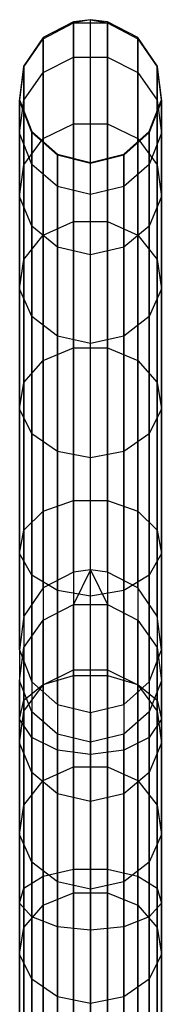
# Model space of a CAD drawing. Extents: x -91 to 92, y -91 to 92.
# Tile 165 of 256: x -0.78 to 1.21, y 78.16 to 91.93. Entities that reach past the tile are written whole.
import ezdxf

# ---------------------------------------------------------------- set-up
doc = ezdxf.new("R2010")
doc.units = 0
doc.header["$LTSCALE"] = 25.4
doc.layers.get('0').update_dxf_attribs({"linetype": 'CONTINUOUS'})

# ---------------------------------------------------------------- blocks, each defined once
blk = doc.blocks.new('NL2500012258_STL_2')
at = {"color": 0}
for p, q in [((92.222, 91.472, 48.963), (91.798, 91.25, 48.947)), ((92.222, 91.472, 48.963), (91.798, 91.25, 48.947)), ((91.798, 91.235, 45.856), (92.222, 91.457, 45.838)), ((91.798, 91.235, 45.856), (92.222, 91.457, 45.838)), ((92.461, 91.501, 48.965), (92.222, 91.472, 48.963)), ((92.461, 91.501, 48.965), (92.222, 91.472, 48.963)), ((92.461, 91.501, 48.965), (92.222, 91.457, 45.838)), ((92.461, 91.501, 48.965), (92.222, 91.457, 45.838)), ((92.222, 83.78, 158.963), (92.222, 91.472, 48.963)), ((92.222, 83.78, 158.963), (92.222, 91.472, 48.963)), ((92.222, 91.472, 48.963), (92.222, 91.457, 45.838)), ((92.222, 91.472, 48.963), (92.222, 91.457, 45.838)), ((92.222, 91.457, 45.838), (92.222, 90.978, 42.75)), ((92.222, 91.457, 45.838), (92.222, 90.978, 42.75)), ((92.222, 91.457, 45.838), (92.7, 91.457, 45.838)), ((92.222, 91.457, 45.838), (92.7, 91.457, 45.838)), ((92.461, 83.809, 158.965), (92.461, 91.501, 48.965)), ((92.461, 83.809, 158.965), (92.461, 91.501, 48.965)), ((92.7, 91.472, 48.963), (92.461, 91.501, 48.965)), ((92.461, 91.501, 48.965), (92.7, 91.457, 45.838)), ((92.461, 91.501, 48.965), (92.7, 91.457, 45.838)), ((92.7, 91.472, 48.963), (92.461, 91.501, 48.965)), ((92.7, 83.78, 158.963), (92.7, 91.472, 48.963)), ((93.124, 91.25, 48.947), (92.7, 91.472, 48.963)), ((92.7, 83.78, 158.963), (92.7, 91.472, 48.963)), ((92.7, 91.472, 48.963), (92.7, 91.457, 45.838)), ((92.7, 91.472, 48.963), (92.7, 91.457, 45.838)), ((93.124, 91.25, 48.947), (92.7, 91.472, 48.963)), ((92.7, 91.457, 45.838), (92.7, 90.978, 42.75)), ((92.7, 91.457, 45.838), (92.7, 90.978, 42.75)), ((92.7, 91.457, 45.838), (93.124, 91.235, 45.856)), ((92.7, 91.457, 45.838), (93.124, 91.235, 45.856)), ((91.798, 91.25, 48.947), (91.526, 90.857, 48.92)), ((91.798, 91.25, 48.947), (91.526, 90.857, 48.92)), ((91.526, 90.843, 45.887), (91.798, 91.235, 45.856)), ((91.526, 90.843, 45.887), (91.798, 91.235, 45.856)), ((91.798, 83.558, 158.947), (91.798, 91.25, 48.947)), ((91.798, 83.558, 158.947), (91.798, 91.25, 48.947)), ((91.798, 91.25, 48.947), (91.798, 91.235, 45.856)), ((91.798, 91.25, 48.947), (91.798, 91.235, 45.856)), ((91.798, 91.235, 45.856), (91.798, 90.761, 42.801)), ((91.798, 91.235, 45.856), (91.798, 90.761, 42.801)), ((93.124, 83.558, 158.947), (93.124, 91.25, 48.947)), ((93.396, 90.857, 48.92), (93.124, 91.25, 48.947)), ((93.124, 83.558, 158.947), (93.124, 91.25, 48.947)), ((93.124, 91.25, 48.947), (93.124, 91.235, 45.856)), ((93.124, 91.25, 48.947), (93.124, 91.235, 45.856)), ((93.396, 90.857, 48.92), (93.124, 91.25, 48.947)), ((93.124, 91.235, 45.856), (93.124, 90.761, 42.801)), ((93.124, 91.235, 45.856), (93.124, 90.761, 42.801)), ((93.124, 91.235, 45.856), (93.396, 90.843, 45.887)), ((93.124, 91.235, 45.856), (93.396, 90.843, 45.887)), ((91.526, 90.857, 48.92), (91.468, 90.383, 48.887)), ((91.526, 90.857, 48.92), (91.468, 90.383, 48.887)), ((91.526, 83.165, 158.92), (91.526, 90.857, 48.92)), ((91.526, 83.165, 158.92), (91.526, 90.857, 48.92)), ((91.526, 90.857, 48.92), (91.526, 90.843, 45.887)), ((91.526, 90.857, 48.92), (91.526, 90.843, 45.887)), ((91.798, 90.761, 42.801), (92.222, 90.978, 42.75)), ((91.798, 90.761, 42.801), (92.222, 90.978, 42.75)), ((92.222, 90.978, 42.75), (92.222, 90.046, 39.768)), ((92.222, 90.978, 42.75), (92.222, 90.046, 39.768)), ((92.222, 90.978, 42.75), (92.7, 90.978, 42.75)), ((92.222, 90.978, 42.75), (92.7, 90.978, 42.75)), ((92.7, 90.978, 42.75), (92.7, 90.046, 39.768)), ((92.7, 90.978, 42.75), (92.7, 90.046, 39.768)), ((92.7, 90.978, 42.75), (93.124, 90.761, 42.801)), ((92.7, 90.978, 42.75), (93.124, 90.761, 42.801)), ((93.396, 83.165, 158.92), (93.396, 90.857, 48.92)), ((93.454, 90.383, 48.887), (93.396, 90.857, 48.92)), ((93.396, 83.165, 158.92), (93.396, 90.857, 48.92)), ((93.396, 90.857, 48.92), (93.396, 90.843, 45.887)), ((93.396, 90.857, 48.92), (93.396, 90.843, 45.887)), ((93.454, 90.383, 48.887), (93.396, 90.857, 48.92)), ((91.468, 90.369, 45.925), (91.526, 90.843, 45.887)), ((91.468, 90.369, 45.925), (91.526, 90.843, 45.887)), ((91.526, 90.843, 45.887), (91.526, 90.378, 42.89)), ((91.526, 90.843, 45.887), (91.526, 90.378, 42.89)), ((91.526, 90.378, 42.89), (91.798, 90.761, 42.801)), ((91.526, 90.378, 42.89), (91.798, 90.761, 42.801)), ((91.798, 90.761, 42.801), (91.798, 89.839, 39.85)), ((91.798, 90.761, 42.801), (91.798, 89.839, 39.85)), ((93.124, 90.761, 42.801), (93.124, 89.839, 39.85)), ((93.124, 90.761, 42.801), (93.124, 89.839, 39.85)), ((93.124, 90.761, 42.801), (93.396, 90.378, 42.89)), ((93.124, 90.761, 42.801), (93.396, 90.378, 42.89)), ((93.396, 90.843, 45.887), (93.396, 90.378, 42.89)), ((93.396, 90.843, 45.887), (93.396, 90.378, 42.89)), ((93.396, 90.843, 45.887), (93.454, 90.369, 45.925)), ((93.396, 90.843, 45.887), (93.454, 90.369, 45.925)), ((91.468, 82.691, 158.887), (91.468, 90.383, 48.887)), ((91.468, 90.383, 48.887), (91.638, 89.937, 48.856)), ((91.468, 82.691, 158.887), (91.468, 90.383, 48.887)), ((91.468, 90.383, 48.887), (91.638, 89.937, 48.856)), ((91.468, 90.383, 48.887), (91.468, 90.369, 45.925)), ((91.468, 90.383, 48.887), (91.468, 90.369, 45.925)), ((91.468, 89.915, 42.997), (91.526, 90.378, 42.89)), ((91.468, 89.915, 42.997), (91.526, 90.378, 42.89)), ((91.638, 89.923, 45.96), (91.468, 90.369, 45.925)), ((91.468, 90.369, 45.925), (91.468, 89.915, 42.997)), ((91.468, 90.369, 45.925), (91.468, 89.915, 42.997)), ((91.638, 89.923, 45.96), (91.468, 90.369, 45.925)), ((91.526, 90.378, 42.89), (91.526, 89.473, 39.995)), ((91.526, 90.378, 42.89), (91.526, 89.473, 39.995)), ((93.284, 89.937, 48.856), (93.454, 90.383, 48.887)), ((93.284, 89.937, 48.856), (93.454, 90.383, 48.887)), ((93.454, 90.369, 45.925), (93.284, 89.923, 45.96)), ((93.454, 90.369, 45.925), (93.284, 89.923, 45.96)), ((93.396, 90.378, 42.89), (93.396, 89.473, 39.995)), ((93.396, 90.378, 42.89), (93.396, 89.473, 39.995)), ((93.396, 90.378, 42.89), (93.454, 89.915, 42.997)), ((93.396, 90.378, 42.89), (93.454, 89.915, 42.997)), ((93.454, 82.691, 158.887), (93.454, 90.383, 48.887)), ((93.454, 82.691, 158.887), (93.454, 90.383, 48.887)), ((93.454, 90.383, 48.887), (93.454, 90.369, 45.925)), ((93.454, 90.383, 48.887), (93.454, 90.369, 45.925)), ((93.454, 90.369, 45.925), (93.454, 89.915, 42.997)), ((93.454, 90.369, 45.925), (93.454, 89.915, 42.997)), ((91.798, 89.839, 39.85), (92.222, 90.046, 39.768)), ((91.798, 89.839, 39.85), (92.222, 90.046, 39.768)), ((92.222, 90.046, 39.768), (92.222, 88.68, 36.957)), ((92.222, 90.046, 39.768), (92.222, 88.68, 36.957)), ((92.222, 90.046, 39.768), (92.7, 90.046, 39.768)), ((92.222, 90.046, 39.768), (92.7, 90.046, 39.768)), ((92.7, 90.046, 39.768), (92.7, 88.68, 36.957)), ((92.7, 90.046, 39.768), (92.7, 88.68, 36.957)), ((92.7, 90.046, 39.768), (93.124, 89.839, 39.85)), ((92.7, 90.046, 39.768), (93.124, 89.839, 39.85)), ((91.638, 89.479, 43.099), (91.468, 89.915, 42.997)), ((91.468, 89.915, 42.997), (91.468, 89.031, 40.17)), ((91.468, 89.915, 42.997), (91.468, 89.031, 40.17)), ((91.638, 89.479, 43.099), (91.468, 89.915, 42.997)), ((91.638, 82.245, 158.856), (91.638, 89.937, 48.856)), ((91.638, 89.937, 48.856), (91.996, 89.62, 48.833)), ((91.638, 82.245, 158.856), (91.638, 89.937, 48.856)), ((91.638, 89.937, 48.856), (91.996, 89.62, 48.833)), ((91.638, 89.937, 48.856), (91.638, 89.923, 45.96)), ((91.638, 89.937, 48.856), (91.638, 89.923, 45.96)), ((91.996, 89.607, 45.985), (91.638, 89.923, 45.96)), ((91.638, 89.923, 45.96), (91.638, 89.479, 43.099)), ((91.638, 89.923, 45.96), (91.638, 89.479, 43.099)), ((91.996, 89.607, 45.985), (91.638, 89.923, 45.96)), ((92.926, 89.62, 48.833), (93.284, 89.937, 48.856)), ((92.926, 89.62, 48.833), (93.284, 89.937, 48.856)), ((93.284, 89.923, 45.96), (92.926, 89.607, 45.985)), ((93.284, 89.923, 45.96), (92.926, 89.607, 45.985)), ((93.284, 82.245, 158.856), (93.284, 89.937, 48.856)), ((93.284, 82.245, 158.856), (93.284, 89.937, 48.856)), ((93.284, 89.937, 48.856), (93.284, 89.923, 45.96)), ((93.284, 89.937, 48.856), (93.284, 89.923, 45.96)), ((93.284, 89.923, 45.96), (93.284, 89.479, 43.099)), ((93.284, 89.923, 45.96), (93.284, 89.479, 43.099)), ((93.454, 89.915, 42.997), (93.284, 89.479, 43.099)), ((93.454, 89.915, 42.997), (93.284, 89.479, 43.099)), ((93.454, 89.915, 42.997), (93.454, 89.031, 40.17)), ((93.454, 89.915, 42.997), (93.454, 89.031, 40.17)), ((91.526, 89.473, 39.995), (91.798, 89.839, 39.85)), ((91.526, 89.473, 39.995), (91.798, 89.839, 39.85)), ((91.798, 89.839, 39.85), (91.798, 88.488, 37.069)), ((91.798, 89.839, 39.85), (91.798, 88.488, 37.069)), ((93.124, 89.839, 39.85), (93.124, 88.488, 37.069)), ((93.124, 89.839, 39.85), (93.124, 88.488, 37.069)), ((93.124, 89.839, 39.85), (93.396, 89.473, 39.995)), ((93.124, 89.839, 39.85), (93.396, 89.473, 39.995)), ((91.996, 81.928, 158.833), (91.996, 89.62, 48.833)), ((91.996, 89.62, 48.833), (92.461, 89.506, 48.825)), ((91.996, 81.928, 158.833), (91.996, 89.62, 48.833)), ((91.996, 89.62, 48.833), (92.461, 89.506, 48.825)), ((91.996, 89.62, 48.833), (91.996, 89.607, 45.985)), ((91.996, 89.62, 48.833), (91.996, 89.607, 45.985)), ((92.461, 89.492, 45.994), (91.996, 89.607, 45.985)), ((91.996, 89.607, 45.985), (91.996, 89.17, 43.171)), ((91.996, 89.607, 45.985), (91.996, 89.17, 43.171)), ((92.461, 89.492, 45.994), (91.996, 89.607, 45.985)), ((92.461, 89.506, 48.825), (92.926, 89.62, 48.833)), ((92.461, 89.506, 48.825), (92.926, 89.62, 48.833)), ((92.926, 89.607, 45.985), (92.461, 89.492, 45.994)), ((92.926, 89.607, 45.985), (92.461, 89.492, 45.994)), ((92.926, 81.928, 158.833), (92.926, 89.62, 48.833)), ((92.926, 81.928, 158.833), (92.926, 89.62, 48.833)), ((92.926, 89.62, 48.833), (92.926, 89.607, 45.985)), ((92.926, 89.62, 48.833), (92.926, 89.607, 45.985)), ((92.926, 89.607, 45.985), (92.926, 89.17, 43.171)), ((92.926, 89.607, 45.985), (92.926, 89.17, 43.171)), ((91.468, 89.031, 40.17), (91.526, 89.473, 39.995)), ((91.468, 89.031, 40.17), (91.526, 89.473, 39.995)), ((91.526, 89.473, 39.995), (91.526, 88.147, 37.267)), ((91.526, 89.473, 39.995), (91.526, 88.147, 37.267)), ((91.996, 89.17, 43.171), (91.638, 89.479, 43.099)), ((91.638, 89.479, 43.099), (91.638, 88.615, 40.335)), ((91.638, 89.479, 43.099), (91.638, 88.615, 40.335)), ((91.996, 89.17, 43.171), (91.638, 89.479, 43.099)), ((92.461, 81.814, 158.825), (92.461, 89.506, 48.825)), ((92.461, 81.814, 158.825), (92.461, 89.506, 48.825)), ((92.461, 89.506, 48.825), (92.461, 89.492, 45.994)), ((92.461, 89.506, 48.825), (92.461, 89.492, 45.994)), ((92.461, 89.058, 43.197), (92.461, 89.492, 45.994)), ((92.461, 89.058, 43.197), (92.461, 89.492, 45.994)), ((93.284, 89.479, 43.099), (92.926, 89.17, 43.171)), ((93.284, 89.479, 43.099), (92.926, 89.17, 43.171)), ((93.284, 89.479, 43.099), (93.284, 88.615, 40.335)), ((93.284, 89.479, 43.099), (93.284, 88.615, 40.335)), ((93.396, 89.473, 39.995), (93.396, 88.147, 37.267)), ((93.396, 89.473, 39.995), (93.396, 88.147, 37.267)), ((93.396, 89.473, 39.995), (93.454, 89.031, 40.17)), ((93.396, 89.473, 39.995), (93.454, 89.031, 40.17)), ((92.461, 89.058, 43.197), (91.996, 89.17, 43.171)), ((91.996, 89.17, 43.171), (91.996, 88.32, 40.452)), ((91.996, 89.17, 43.171), (91.996, 88.32, 40.452)), ((92.461, 89.058, 43.197), (91.996, 89.17, 43.171)), ((92.926, 89.17, 43.171), (92.461, 89.058, 43.197)), ((92.926, 89.17, 43.171), (92.461, 89.058, 43.197)), ((92.461, 88.213, 40.494), (92.461, 89.058, 43.197)), ((92.461, 88.213, 40.494), (92.461, 89.058, 43.197)), ((92.926, 89.17, 43.171), (92.926, 88.32, 40.452)), ((92.926, 89.17, 43.171), (92.926, 88.32, 40.452)), ((91.638, 88.615, 40.335), (91.468, 89.031, 40.17)), ((91.468, 89.031, 40.17), (91.468, 87.737, 37.506)), ((91.468, 89.031, 40.17), (91.468, 87.737, 37.506)), ((91.638, 88.615, 40.335), (91.468, 89.031, 40.17)), ((93.454, 89.031, 40.17), (93.284, 88.615, 40.335)), ((93.454, 89.031, 40.17), (93.284, 88.615, 40.335)), ((93.454, 89.031, 40.17), (93.454, 87.737, 37.506)), ((93.454, 89.031, 40.17), (93.454, 87.737, 37.506)), ((91.798, 88.488, 37.069), (92.222, 88.68, 36.957)), ((91.798, 88.488, 37.069), (92.222, 88.68, 36.957)), ((92.222, 88.68, 36.957), (92.222, 86.912, 34.38)), ((92.222, 88.68, 36.957), (92.222, 86.912, 34.38)), ((92.222, 88.68, 36.957), (92.7, 88.68, 36.957)), ((92.222, 88.68, 36.957), (92.7, 88.68, 36.957)), ((92.7, 88.68, 36.957), (92.7, 86.912, 34.38)), ((92.7, 88.68, 36.957), (92.7, 86.912, 34.38)), ((92.7, 88.68, 36.957), (93.124, 88.488, 37.069)), ((92.7, 88.68, 36.957), (93.124, 88.488, 37.069)), ((91.996, 88.32, 40.452), (91.638, 88.615, 40.335)), ((91.638, 88.615, 40.335), (91.638, 87.35, 37.731)), ((91.638, 88.615, 40.335), (91.638, 87.35, 37.731)), ((91.996, 88.32, 40.452), (91.638, 88.615, 40.335)), ((93.284, 88.615, 40.335), (92.926, 88.32, 40.452)), ((93.284, 88.615, 40.335), (92.926, 88.32, 40.452)), ((93.284, 88.615, 40.335), (93.284, 87.35, 37.731)), ((93.284, 88.615, 40.335), (93.284, 87.35, 37.731)), ((91.526, 88.147, 37.267), (91.798, 88.488, 37.069)), ((91.526, 88.147, 37.267), (91.798, 88.488, 37.069)), ((91.798, 88.488, 37.069), (91.798, 86.739, 34.519)), ((91.798, 88.488, 37.069), (91.798, 86.739, 34.519)), ((93.124, 88.488, 37.069), (93.124, 86.739, 34.519)), ((93.124, 88.488, 37.069), (93.124, 86.739, 34.519)), ((93.124, 88.488, 37.069), (93.396, 88.147, 37.267)), ((93.124, 88.488, 37.069), (93.396, 88.147, 37.267)), ((92.461, 88.213, 40.494), (91.996, 88.32, 40.452)), ((91.996, 88.32, 40.452), (91.996, 87.075, 37.89)), ((91.996, 88.32, 40.452), (91.996, 87.075, 37.89)), ((92.461, 88.213, 40.494), (91.996, 88.32, 40.452)), ((92.926, 88.32, 40.452), (92.461, 88.213, 40.494)), ((92.926, 88.32, 40.452), (92.461, 88.213, 40.494)), ((92.926, 88.32, 40.452), (92.926, 87.075, 37.89)), ((92.926, 88.32, 40.452), (92.926, 87.075, 37.89)), ((91.468, 87.737, 37.506), (91.526, 88.147, 37.267)), ((91.468, 87.737, 37.506), (91.526, 88.147, 37.267)), ((91.526, 88.147, 37.267), (91.526, 86.431, 34.766)), ((91.526, 88.147, 37.267), (91.526, 86.431, 34.766)), ((92.461, 86.976, 37.948), (92.461, 88.213, 40.494)), ((92.461, 86.976, 37.948), (92.461, 88.213, 40.494)), ((93.396, 88.147, 37.267), (93.396, 86.431, 34.766)), ((93.396, 88.147, 37.267), (93.396, 86.431, 34.766)), ((93.396, 88.147, 37.267), (93.454, 87.737, 37.506)), ((93.396, 88.147, 37.267), (93.454, 87.737, 37.506)), ((91.638, 87.35, 37.731), (91.468, 87.737, 37.506)), ((91.468, 87.737, 37.506), (91.468, 86.061, 35.063)), ((91.468, 87.737, 37.506), (91.468, 86.061, 35.063)), ((91.638, 87.35, 37.731), (91.468, 87.737, 37.506)), ((93.454, 87.737, 37.506), (93.284, 87.35, 37.731)), ((93.454, 87.737, 37.506), (93.284, 87.35, 37.731)), ((93.454, 87.737, 37.506), (93.454, 86.061, 35.063)), ((93.454, 87.737, 37.506), (93.454, 86.061, 35.063)), ((91.996, 87.075, 37.89), (91.638, 87.35, 37.731)), ((91.638, 87.35, 37.731), (91.638, 85.712, 35.343)), ((91.638, 87.35, 37.731), (91.638, 85.712, 35.343)), ((91.996, 87.075, 37.89), (91.638, 87.35, 37.731)), ((93.284, 87.35, 37.731), (92.926, 87.075, 37.89)), ((93.284, 87.35, 37.731), (92.926, 87.075, 37.89)), ((93.284, 87.35, 37.731), (93.284, 85.712, 35.343)), ((93.284, 87.35, 37.731), (93.284, 85.712, 35.343)), ((92.461, 86.976, 37.948), (91.996, 87.075, 37.89)), ((91.996, 87.075, 37.89), (91.996, 85.464, 35.542)), ((91.996, 87.075, 37.89), (91.996, 85.464, 35.542)), ((92.461, 86.976, 37.948), (91.996, 87.075, 37.89)), ((92.926, 87.075, 37.89), (92.461, 86.976, 37.948)), ((92.926, 87.075, 37.89), (92.461, 86.976, 37.948)), ((92.926, 87.075, 37.89), (92.926, 85.464, 35.542)), ((92.926, 87.075, 37.89), (92.926, 85.464, 35.542)), ((91.798, 86.739, 34.519), (92.222, 86.912, 34.38)), ((91.798, 86.739, 34.519), (92.222, 86.912, 34.38)), ((92.222, 86.912, 34.38), (92.222, 84.781, 32.095)), ((92.222, 86.912, 34.38), (92.222, 84.781, 32.095)), ((92.222, 86.912, 34.38), (92.7, 86.912, 34.38)), ((92.222, 86.912, 34.38), (92.7, 86.912, 34.38)), ((92.461, 85.375, 35.613), (92.461, 86.976, 37.948)), ((92.461, 85.375, 35.613), (92.461, 86.976, 37.948)), ((92.7, 86.912, 34.38), (92.7, 84.781, 32.095)), ((92.7, 86.912, 34.38), (92.7, 84.781, 32.095)), ((92.7, 86.912, 34.38), (93.124, 86.739, 34.519)), ((92.7, 86.912, 34.38), (93.124, 86.739, 34.519)), ((91.526, 86.431, 34.766), (91.798, 86.739, 34.519)), ((91.526, 86.431, 34.766), (91.798, 86.739, 34.519)), ((91.798, 86.739, 34.519), (91.798, 84.63, 32.258)), ((91.798, 86.739, 34.519), (91.798, 84.63, 32.258)), ((93.124, 86.739, 34.519), (93.124, 84.63, 32.258)), ((93.124, 86.739, 34.519), (93.124, 84.63, 32.258)), ((93.124, 86.739, 34.519), (93.396, 86.431, 34.766)), ((93.124, 86.739, 34.519), (93.396, 86.431, 34.766)), ((91.468, 86.061, 35.063), (91.526, 86.431, 34.766)), ((91.468, 86.061, 35.063), (91.526, 86.431, 34.766)), ((91.526, 86.431, 34.766), (91.526, 84.363, 32.548)), ((91.526, 86.431, 34.766), (91.526, 84.363, 32.548)), ((93.396, 86.431, 34.766), (93.396, 84.363, 32.548)), ((93.396, 86.431, 34.766), (93.396, 84.363, 32.548)), ((93.396, 86.431, 34.766), (93.454, 86.061, 35.063)), ((93.396, 86.431, 34.766), (93.454, 86.061, 35.063)), ((91.638, 85.712, 35.343), (91.468, 86.061, 35.063)), ((91.468, 86.061, 35.063), (91.468, 84.041, 32.897)), ((91.468, 86.061, 35.063), (91.468, 84.041, 32.897)), ((91.638, 85.712, 35.343), (91.468, 86.061, 35.063)), ((93.454, 86.061, 35.063), (93.284, 85.712, 35.343)), ((93.454, 86.061, 35.063), (93.284, 85.712, 35.343)), ((93.454, 86.061, 35.063), (93.454, 84.041, 32.897)), ((93.454, 86.061, 35.063), (93.454, 84.041, 32.897)), ((91.996, 85.464, 35.542), (91.638, 85.712, 35.343)), ((91.638, 85.712, 35.343), (91.638, 83.737, 33.225)), ((91.638, 85.712, 35.343), (91.638, 83.737, 33.225)), ((91.996, 85.464, 35.542), (91.638, 85.712, 35.343)), ((93.284, 85.712, 35.343), (92.926, 85.464, 35.542)), ((93.284, 85.712, 35.343), (92.926, 85.464, 35.542)), ((93.284, 85.712, 35.343), (93.284, 83.737, 33.225)), ((93.284, 85.712, 35.343), (93.284, 83.737, 33.225)), ((92.461, 85.375, 35.613), (91.996, 85.464, 35.542)), ((91.996, 85.464, 35.542), (91.996, 83.522, 33.459)), ((91.996, 85.464, 35.542), (91.996, 83.522, 33.459)), ((92.461, 85.375, 35.613), (91.996, 85.464, 35.542)), ((92.926, 85.464, 35.542), (92.461, 85.375, 35.613)), ((92.926, 85.464, 35.542), (92.461, 85.375, 35.613)), ((92.461, 83.444, 33.543), (92.461, 85.375, 35.613)), ((92.461, 83.444, 33.543), (92.461, 85.375, 35.613)), ((92.926, 85.464, 35.542), (92.926, 83.522, 33.459)), ((92.926, 85.464, 35.542), (92.926, 83.522, 33.459)), ((91.798, 84.63, 32.258), (92.222, 84.781, 32.095)), ((91.798, 84.63, 32.258), (92.222, 84.781, 32.095)), ((92.222, 84.781, 32.095), (92.222, 82.334, 30.152)), ((92.222, 84.781, 32.095), (92.222, 82.334, 30.152)), ((92.222, 84.781, 32.095), (92.7, 84.781, 32.095)), ((92.222, 84.781, 32.095), (92.7, 84.781, 32.095)), ((92.7, 84.781, 32.095), (92.7, 82.334, 30.152)), ((92.7, 84.781, 32.095), (92.7, 82.334, 30.152)), ((92.7, 84.781, 32.095), (93.124, 84.63, 32.258)), ((92.7, 84.781, 32.095), (93.124, 84.63, 32.258)), ((91.526, 84.363, 32.548), (91.798, 84.63, 32.258)), ((91.526, 84.363, 32.548), (91.798, 84.63, 32.258)), ((91.798, 84.63, 32.258), (91.798, 82.209, 30.336)), ((91.798, 84.63, 32.258), (91.798, 82.209, 30.336)), ((93.124, 84.63, 32.258), (93.124, 82.209, 30.336)), ((93.124, 84.63, 32.258), (93.124, 82.209, 30.336)), ((93.124, 84.63, 32.258), (93.396, 84.363, 32.548)), ((93.124, 84.63, 32.258), (93.396, 84.363, 32.548)), ((91.468, 84.041, 32.897), (91.526, 84.363, 32.548)), ((91.468, 84.041, 32.897), (91.526, 84.363, 32.548)), ((91.526, 84.363, 32.548), (91.526, 81.988, 30.661)), ((91.526, 84.363, 32.548), (91.526, 81.988, 30.661)), ((93.396, 84.363, 32.548), (93.396, 81.988, 30.661)), ((93.396, 84.363, 32.548), (93.396, 81.988, 30.661)), ((93.396, 84.363, 32.548), (93.454, 84.041, 32.897)), ((93.396, 84.363, 32.548), (93.454, 84.041, 32.897)), ((91.638, 83.737, 33.225), (91.468, 84.041, 32.897)), ((91.468, 84.041, 32.897), (91.468, 81.721, 31.055)), ((91.468, 84.041, 32.897), (91.468, 81.721, 31.055)), ((91.638, 83.737, 33.225), (91.468, 84.041, 32.897)), ((93.454, 84.041, 32.897), (93.284, 83.737, 33.225)), ((93.454, 84.041, 32.897), (93.284, 83.737, 33.225)), ((93.454, 84.041, 32.897), (93.454, 81.721, 31.055)), ((93.454, 84.041, 32.897), (93.454, 81.721, 31.055)), ((91.996, 83.522, 33.459), (91.638, 83.737, 33.225)), ((91.638, 83.737, 33.225), (91.638, 81.469, 31.425)), ((91.638, 83.737, 33.225), (91.638, 81.469, 31.425)), ((91.996, 83.522, 33.459), (91.638, 83.737, 33.225)), ((92.222, 83.78, 158.963), (91.798, 83.558, 158.947)), ((92.222, 83.78, 158.963), (91.798, 83.558, 158.947)), ((92.461, 83.809, 158.965), (92.222, 83.326, 162.075)), ((92.461, 83.809, 158.965), (92.222, 83.326, 162.075)), ((92.461, 83.809, 158.965), (92.222, 83.78, 158.963)), ((92.461, 83.809, 158.965), (92.222, 83.78, 158.963)), ((92.222, 83.78, 158.963), (92.222, 83.326, 162.075)), ((92.222, 83.78, 158.963), (92.222, 83.326, 162.075)), ((92.7, 83.78, 158.963), (92.461, 83.809, 158.965)), ((92.461, 83.809, 158.965), (92.7, 83.326, 162.075)), ((92.461, 83.809, 158.965), (92.7, 83.326, 162.075)), ((92.7, 83.78, 158.963), (92.461, 83.809, 158.965)), ((92.7, 83.78, 158.963), (92.7, 83.326, 162.075)), ((93.124, 83.558, 158.947), (92.7, 83.78, 158.963)), ((92.7, 83.78, 158.963), (92.7, 83.326, 162.075)), ((93.124, 83.558, 158.947), (92.7, 83.78, 158.963)), ((93.284, 83.737, 33.225), (92.926, 83.522, 33.459)), ((93.284, 83.737, 33.225), (92.926, 83.522, 33.459)), ((93.284, 83.737, 33.225), (93.284, 81.469, 31.425)), ((93.284, 83.737, 33.225), (93.284, 81.469, 31.425)), ((91.798, 83.558, 158.947), (91.526, 83.165, 158.92)), ((91.798, 83.558, 158.947), (91.526, 83.165, 158.92)), ((91.798, 83.558, 158.947), (91.798, 83.109, 162.026)), ((91.798, 83.558, 158.947), (91.798, 83.109, 162.026)), ((93.124, 83.558, 158.947), (93.124, 83.109, 162.026)), ((93.396, 83.165, 158.92), (93.124, 83.558, 158.947)), ((93.124, 83.558, 158.947), (93.124, 83.109, 162.026)), ((93.396, 83.165, 158.92), (93.124, 83.558, 158.947)), ((92.461, 83.444, 33.543), (91.996, 83.522, 33.459)), ((91.996, 83.522, 33.459), (91.996, 81.291, 31.687)), ((91.996, 83.522, 33.459), (91.996, 81.291, 31.687)), ((92.461, 83.444, 33.543), (91.996, 83.522, 33.459)), ((92.926, 83.522, 33.459), (92.461, 83.444, 33.543)), ((92.926, 83.522, 33.459), (92.461, 83.444, 33.543)), ((92.461, 81.227, 31.782), (92.461, 83.444, 33.543)), ((92.461, 81.227, 31.782), (92.461, 83.444, 33.543)), ((92.926, 83.522, 33.459), (92.926, 81.291, 31.687)), ((92.926, 83.522, 33.459), (92.926, 81.291, 31.687)), ((91.798, 83.109, 162.026), (92.222, 83.326, 162.075)), ((91.798, 83.109, 162.026), (92.222, 83.326, 162.075)), ((92.222, 83.326, 162.075), (92.7, 83.326, 162.075)), ((92.222, 82.412, 165.084), (92.222, 83.326, 162.075)), ((92.222, 82.412, 165.084), (92.222, 83.326, 162.075)), ((92.222, 83.326, 162.075), (92.7, 83.326, 162.075)), ((92.7, 83.326, 162.075), (93.124, 83.109, 162.026)), ((92.7, 82.412, 165.084), (92.7, 83.326, 162.075)), ((92.7, 82.412, 165.084), (92.7, 83.326, 162.075)), ((92.7, 83.326, 162.075), (93.124, 83.109, 162.026)), ((91.526, 83.165, 158.92), (91.468, 82.691, 158.887)), ((91.526, 83.165, 158.92), (91.468, 82.691, 158.887)), ((91.526, 83.165, 158.92), (91.526, 82.725, 161.94)), ((91.526, 83.165, 158.92), (91.526, 82.725, 161.94)), ((93.454, 82.691, 158.887), (93.396, 83.165, 158.92)), ((93.396, 83.165, 158.92), (93.396, 82.725, 161.94)), ((93.396, 83.165, 158.92), (93.396, 82.725, 161.94)), ((93.454, 82.691, 158.887), (93.396, 83.165, 158.92)), ((91.526, 82.725, 161.94), (91.798, 83.109, 162.026)), ((91.526, 82.725, 161.94), (91.798, 83.109, 162.026)), ((91.798, 82.204, 165.003), (91.798, 83.109, 162.026)), ((91.798, 82.204, 165.003), (91.798, 83.109, 162.026)), ((93.124, 83.109, 162.026), (93.396, 82.725, 161.94)), ((93.124, 82.204, 165.003), (93.124, 83.109, 162.026)), ((93.124, 82.204, 165.003), (93.124, 83.109, 162.026)), ((93.124, 83.109, 162.026), (93.396, 82.725, 161.94)), ((91.468, 82.261, 161.837), (91.526, 82.725, 161.94)), ((91.468, 82.261, 161.837), (91.526, 82.725, 161.94)), ((91.526, 81.837, 164.861), (91.526, 82.725, 161.94)), ((91.526, 81.837, 164.861), (91.526, 82.725, 161.94)), ((93.396, 82.725, 161.94), (93.454, 82.261, 161.837)), ((93.396, 81.837, 164.861), (93.396, 82.725, 161.94)), ((93.396, 81.837, 164.861), (93.396, 82.725, 161.94)), ((93.396, 82.725, 161.94), (93.454, 82.261, 161.837)), ((91.468, 82.691, 158.887), (91.468, 82.261, 161.837)), ((91.468, 82.691, 158.887), (91.468, 82.261, 161.837)), ((91.468, 82.691, 158.887), (91.638, 82.245, 158.856)), ((91.468, 82.691, 158.887), (91.638, 82.245, 158.856)), ((93.284, 82.245, 158.856), (93.454, 82.691, 158.887)), ((93.284, 82.245, 158.856), (93.454, 82.691, 158.887)), ((93.454, 82.691, 158.887), (93.454, 82.261, 161.837)), ((93.454, 82.691, 158.887), (93.454, 82.261, 161.837)), ((91.798, 82.204, 165.003), (92.222, 82.412, 165.084)), ((91.798, 82.204, 165.003), (92.222, 82.412, 165.084)), ((91.798, 82.209, 30.336), (92.222, 82.334, 30.152)), ((91.798, 82.209, 30.336), (92.222, 82.334, 30.152)), ((92.222, 82.412, 165.084), (92.7, 82.412, 165.084)), ((92.222, 81.058, 167.922), (92.222, 82.412, 165.084)), ((92.222, 81.058, 167.922), (92.222, 82.412, 165.084)), ((92.222, 82.412, 165.084), (92.7, 82.412, 165.084)), ((92.222, 82.334, 30.152), (92.222, 79.625, 28.593)), ((92.222, 82.334, 30.152), (92.222, 79.625, 28.593)), ((92.222, 82.334, 30.152), (92.7, 82.334, 30.152)), ((92.222, 82.334, 30.152), (92.7, 82.334, 30.152)), ((92.7, 82.412, 165.084), (93.124, 82.204, 165.003)), ((92.7, 81.058, 167.922), (92.7, 82.412, 165.084)), ((92.7, 81.058, 167.922), (92.7, 82.412, 165.084)), ((92.7, 82.412, 165.084), (93.124, 82.204, 165.003)), ((92.7, 82.334, 30.152), (92.7, 79.625, 28.593)), ((92.7, 82.334, 30.152), (92.7, 79.625, 28.593)), ((92.7, 82.334, 30.152), (93.124, 82.209, 30.336)), ((92.7, 82.334, 30.152), (93.124, 82.209, 30.336)), ((91.638, 81.824, 161.739), (91.468, 82.261, 161.837)), ((91.468, 81.394, 164.689), (91.468, 82.261, 161.837)), ((91.638, 81.824, 161.739), (91.468, 82.261, 161.837)), ((91.468, 81.394, 164.689), (91.468, 82.261, 161.837)), ((91.526, 81.988, 30.661), (91.798, 82.209, 30.336)), ((91.526, 81.988, 30.661), (91.798, 82.209, 30.336)), ((91.526, 81.837, 164.861), (91.798, 82.204, 165.003)), ((91.526, 81.837, 164.861), (91.798, 82.204, 165.003)), ((91.638, 82.245, 158.856), (91.638, 81.824, 161.739)), ((91.638, 82.245, 158.856), (91.638, 81.824, 161.739)), ((91.638, 82.245, 158.856), (91.996, 81.928, 158.833)), ((91.638, 82.245, 158.856), (91.996, 81.928, 158.833)), ((91.798, 82.209, 30.336), (91.798, 79.529, 28.794)), ((91.798, 82.209, 30.336), (91.798, 79.529, 28.794)), ((91.798, 80.865, 167.811), (91.798, 82.204, 165.003)), ((91.798, 80.865, 167.811), (91.798, 82.204, 165.003)), ((92.926, 81.928, 158.833), (93.284, 82.245, 158.856)), ((92.926, 81.928, 158.833), (93.284, 82.245, 158.856)), ((93.124, 82.209, 30.336), (93.124, 79.529, 28.794)), ((93.124, 82.209, 30.336), (93.124, 79.529, 28.794)), ((93.124, 82.209, 30.336), (93.396, 81.988, 30.661)), ((93.124, 82.209, 30.336), (93.396, 81.988, 30.661)), ((93.124, 82.204, 165.003), (93.396, 81.837, 164.861)), ((93.124, 80.865, 167.811), (93.124, 82.204, 165.003)), ((93.124, 80.865, 167.811), (93.124, 82.204, 165.003)), ((93.124, 82.204, 165.003), (93.396, 81.837, 164.861)), ((93.454, 82.261, 161.837), (93.284, 81.824, 161.739)), ((93.454, 82.261, 161.837), (93.284, 81.824, 161.739)), ((93.284, 82.245, 158.856), (93.284, 81.824, 161.739)), ((93.284, 82.245, 158.856), (93.284, 81.824, 161.739)), ((93.454, 81.394, 164.689), (93.454, 82.261, 161.837)), ((93.454, 81.394, 164.689), (93.454, 82.261, 161.837)), ((91.468, 81.721, 31.055), (91.526, 81.988, 30.661)), ((91.468, 81.721, 31.055), (91.526, 81.988, 30.661)), ((91.526, 81.988, 30.661), (91.526, 79.359, 29.149)), ((91.526, 81.988, 30.661), (91.526, 79.359, 29.149)), ((91.996, 81.928, 158.833), (91.996, 81.514, 161.67)), ((91.996, 81.928, 158.833), (91.996, 81.514, 161.67)), ((91.996, 81.928, 158.833), (92.461, 81.814, 158.825)), ((91.996, 81.928, 158.833), (92.461, 81.814, 158.825)), ((92.461, 81.814, 158.825), (92.926, 81.928, 158.833)), ((92.461, 81.814, 158.825), (92.926, 81.928, 158.833)), ((92.926, 81.928, 158.833), (92.926, 81.514, 161.67)), ((92.926, 81.928, 158.833), (92.926, 81.514, 161.67)), ((93.396, 81.988, 30.661), (93.396, 79.359, 29.149)), ((93.396, 81.988, 30.661), (93.396, 79.359, 29.149)), ((93.396, 81.988, 30.661), (93.454, 81.721, 31.055)), ((93.396, 81.988, 30.661), (93.454, 81.721, 31.055)), ((91.468, 81.394, 164.689), (91.526, 81.837, 164.861)), ((91.468, 81.394, 164.689), (91.526, 81.837, 164.861)), ((91.526, 80.523, 167.616), (91.526, 81.837, 164.861)), ((91.526, 80.523, 167.616), (91.526, 81.837, 164.861)), ((91.996, 81.514, 161.67), (91.638, 81.824, 161.739)), ((91.638, 80.977, 164.527), (91.638, 81.824, 161.739)), ((91.996, 81.514, 161.67), (91.638, 81.824, 161.739)), ((91.638, 80.977, 164.527), (91.638, 81.824, 161.739)), ((92.461, 81.814, 158.825), (92.461, 81.403, 161.645)), ((92.461, 81.814, 158.825), (92.461, 81.403, 161.645)), ((93.284, 81.824, 161.739), (92.926, 81.514, 161.67)), ((93.284, 81.824, 161.739), (92.926, 81.514, 161.67)), ((93.284, 80.977, 164.527), (93.284, 81.824, 161.739)), ((93.284, 80.977, 164.527), (93.284, 81.824, 161.739)), ((93.396, 81.837, 164.861), (93.454, 81.394, 164.689)), ((93.396, 80.523, 167.616), (93.396, 81.837, 164.861)), ((93.396, 80.523, 167.616), (93.396, 81.837, 164.861)), ((93.396, 81.837, 164.861), (93.454, 81.394, 164.689)), ((91.638, 81.469, 31.425), (91.468, 81.721, 31.055)), ((91.468, 81.721, 31.055), (91.468, 79.153, 29.578)), ((91.468, 81.721, 31.055), (91.468, 79.153, 29.578)), ((91.638, 81.469, 31.425), (91.468, 81.721, 31.055)), ((93.454, 81.721, 31.055), (93.284, 81.469, 31.425)), ((93.454, 81.721, 31.055), (93.284, 81.469, 31.425)), ((93.454, 81.721, 31.055), (93.454, 79.153, 29.578)), ((93.454, 81.721, 31.055), (93.454, 79.153, 29.578)), ((92.461, 81.403, 161.645), (91.996, 81.514, 161.67)), ((91.996, 80.681, 164.412), (91.996, 81.514, 161.67)), ((92.461, 81.403, 161.645), (91.996, 81.514, 161.67)), ((91.996, 80.681, 164.412), (91.996, 81.514, 161.67)), ((92.926, 81.514, 161.67), (92.461, 81.403, 161.645)), ((92.926, 81.514, 161.67), (92.461, 81.403, 161.645)), ((92.926, 80.681, 164.412), (92.926, 81.514, 161.67)), ((92.926, 80.681, 164.412), (92.926, 81.514, 161.67)), ((91.638, 80.977, 164.527), (91.468, 81.394, 164.689)), ((91.468, 80.111, 167.38), (91.468, 81.394, 164.689)), ((91.638, 80.977, 164.527), (91.468, 81.394, 164.689)), ((91.468, 80.111, 167.38), (91.468, 81.394, 164.689)), ((91.996, 81.291, 31.687), (91.638, 81.469, 31.425)), ((91.638, 81.469, 31.425), (91.638, 78.96, 29.981)), ((91.638, 81.469, 31.425), (91.638, 78.96, 29.981)), ((91.996, 81.291, 31.687), (91.638, 81.469, 31.425)), ((92.461, 81.403, 161.645), (92.461, 80.574, 164.371)), ((92.461, 81.403, 161.645), (92.461, 80.574, 164.371)), ((93.284, 81.469, 31.425), (92.926, 81.291, 31.687)), ((93.284, 81.469, 31.425), (92.926, 81.291, 31.687)), ((93.284, 81.469, 31.425), (93.284, 78.96, 29.981)), ((93.284, 81.469, 31.425), (93.284, 78.96, 29.981)), ((93.454, 81.394, 164.689), (93.284, 80.977, 164.527)), ((93.454, 81.394, 164.689), (93.284, 80.977, 164.527)), ((93.454, 80.111, 167.38), (93.454, 81.394, 164.689)), ((93.454, 80.111, 167.38), (93.454, 81.394, 164.689)), ((92.461, 81.227, 31.782), (91.996, 81.291, 31.687)), ((91.996, 81.291, 31.687), (91.996, 78.822, 30.267)), ((91.996, 81.291, 31.687), (91.996, 78.822, 30.267)), ((92.461, 81.227, 31.782), (91.996, 81.291, 31.687)), ((92.926, 81.291, 31.687), (92.461, 81.227, 31.782)), ((92.926, 81.291, 31.687), (92.461, 81.227, 31.782)), ((92.461, 78.773, 30.37), (92.461, 81.227, 31.782)), ((92.461, 78.773, 30.37), (92.461, 81.227, 31.782)), ((92.926, 81.291, 31.687), (92.926, 78.822, 30.267)), ((92.926, 81.291, 31.687), (92.926, 78.822, 30.267)), ((91.996, 80.681, 164.412), (91.638, 80.977, 164.527)), ((91.638, 79.723, 167.157), (91.638, 80.977, 164.527)), ((91.996, 80.681, 164.412), (91.638, 80.977, 164.527)), ((91.638, 79.723, 167.157), (91.638, 80.977, 164.527)), ((91.798, 80.865, 167.811), (92.222, 81.058, 167.922)), ((91.798, 80.865, 167.811), (92.222, 81.058, 167.922)), ((92.222, 81.058, 167.922), (92.7, 81.058, 167.922)), ((92.222, 79.295, 170.526), (92.222, 81.058, 167.922)), ((92.222, 79.295, 170.526), (92.222, 81.058, 167.922)), ((92.222, 81.058, 167.922), (92.7, 81.058, 167.922)), ((92.7, 81.058, 167.922), (93.124, 80.865, 167.811)), ((92.7, 79.295, 170.526), (92.7, 81.058, 167.922)), ((92.7, 79.295, 170.526), (92.7, 81.058, 167.922)), ((92.7, 81.058, 167.922), (93.124, 80.865, 167.811)), ((93.284, 80.977, 164.527), (92.926, 80.681, 164.412)), ((93.284, 80.977, 164.527), (92.926, 80.681, 164.412)), ((93.284, 79.723, 167.157), (93.284, 80.977, 164.527)), ((93.284, 79.723, 167.157), (93.284, 80.977, 164.527)), ((91.526, 80.523, 167.616), (91.798, 80.865, 167.811)), ((91.526, 80.523, 167.616), (91.798, 80.865, 167.811)), ((91.798, 79.121, 170.388), (91.798, 80.865, 167.811)), ((91.798, 79.121, 170.388), (91.798, 80.865, 167.811)), ((93.124, 80.865, 167.811), (93.396, 80.523, 167.616)), ((93.124, 79.121, 170.388), (93.124, 80.865, 167.811)), ((93.124, 79.121, 170.388), (93.124, 80.865, 167.811)), ((93.124, 80.865, 167.811), (93.396, 80.523, 167.616)), ((92.461, 80.574, 164.371), (91.996, 80.681, 164.412)), ((91.996, 79.447, 166.999), (91.996, 80.681, 164.412)), ((92.461, 80.574, 164.371), (91.996, 80.681, 164.412)), ((91.996, 79.447, 166.999), (91.996, 80.681, 164.412)), ((92.926, 80.681, 164.412), (92.461, 80.574, 164.371)), ((92.926, 80.681, 164.412), (92.461, 80.574, 164.371)), ((92.926, 79.447, 166.999), (92.926, 80.681, 164.412)), ((92.926, 79.447, 166.999), (92.926, 80.681, 164.412)), ((91.468, 80.111, 167.38), (91.526, 80.523, 167.616)), ((91.468, 80.111, 167.38), (91.526, 80.523, 167.616)), ((91.526, 78.812, 170.143), (91.526, 80.523, 167.616)), ((91.526, 78.812, 170.143), (91.526, 80.523, 167.616)), ((92.461, 80.574, 164.371), (92.461, 79.348, 166.943)), ((92.461, 80.574, 164.371), (92.461, 79.348, 166.943)), ((93.396, 80.523, 167.616), (93.454, 80.111, 167.38)), ((93.396, 78.812, 170.143), (93.396, 80.523, 167.616)), ((93.396, 78.812, 170.143), (93.396, 80.523, 167.616)), ((93.396, 80.523, 167.616), (93.454, 80.111, 167.38)), ((91.638, 79.723, 167.157), (91.468, 80.111, 167.38)), ((91.468, 78.44, 169.848), (91.468, 80.111, 167.38)), ((91.638, 79.723, 167.157), (91.468, 80.111, 167.38)), ((91.468, 78.44, 169.848), (91.468, 80.111, 167.38)), ((93.454, 80.111, 167.38), (93.284, 79.723, 167.157)), ((93.454, 80.111, 167.38), (93.284, 79.723, 167.157)), ((93.454, 78.44, 169.848), (93.454, 80.111, 167.38)), ((93.454, 78.44, 169.848), (93.454, 80.111, 167.38)), ((91.996, 79.447, 166.999), (91.638, 79.723, 167.157)), ((91.638, 78.089, 169.57), (91.638, 79.723, 167.157)), ((91.996, 79.447, 166.999), (91.638, 79.723, 167.157)), ((91.638, 78.089, 169.57), (91.638, 79.723, 167.157)), ((93.284, 79.723, 167.157), (92.926, 79.447, 166.999)), ((93.284, 79.723, 167.157), (92.926, 79.447, 166.999)), ((93.284, 78.089, 169.57), (93.284, 79.723, 167.157)), ((93.284, 78.089, 169.57), (93.284, 79.723, 167.157)), ((91.798, 79.529, 28.794), (92.222, 79.625, 28.593)), ((91.798, 79.529, 28.794), (92.222, 79.625, 28.593)), ((92.222, 79.625, 28.593), (92.222, 76.715, 27.455)), ((92.222, 79.625, 28.593), (92.222, 76.715, 27.455)), ((92.222, 79.625, 28.593), (92.7, 79.625, 28.593)), ((92.222, 79.625, 28.593), (92.7, 79.625, 28.593)), ((92.7, 79.625, 28.593), (92.7, 76.715, 27.455)), ((92.7, 79.625, 28.593), (92.7, 76.715, 27.455)), ((92.7, 79.625, 28.593), (93.124, 79.529, 28.794)), ((92.7, 79.625, 28.593), (93.124, 79.529, 28.794)), ((91.526, 79.359, 29.149), (91.798, 79.529, 28.794)), ((91.526, 79.359, 29.149), (91.798, 79.529, 28.794)), ((91.798, 79.529, 28.794), (91.798, 76.65, 27.668)), ((91.798, 79.529, 28.794), (91.798, 76.65, 27.668)), ((92.461, 79.348, 166.943), (91.996, 79.447, 166.999)), ((91.996, 77.84, 169.373), (91.996, 79.447, 166.999)), ((92.461, 79.348, 166.943), (91.996, 79.447, 166.999)), ((91.996, 77.84, 169.373), (91.996, 79.447, 166.999)), ((92.926, 79.447, 166.999), (92.461, 79.348, 166.943)), ((92.926, 79.447, 166.999), (92.461, 79.348, 166.943)), ((92.926, 77.84, 169.373), (92.926, 79.447, 166.999)), ((92.926, 77.84, 169.373), (92.926, 79.447, 166.999)), ((93.124, 79.529, 28.794), (93.124, 76.65, 27.668)), ((93.124, 79.529, 28.794), (93.124, 76.65, 27.668)), ((93.124, 79.529, 28.794), (93.396, 79.359, 29.149)), ((93.124, 79.529, 28.794), (93.396, 79.359, 29.149)), ((91.468, 79.153, 29.578), (91.526, 79.359, 29.149)), ((91.468, 79.153, 29.578), (91.526, 79.359, 29.149)), ((91.526, 79.359, 29.149), (91.526, 76.534, 28.044)), ((91.526, 79.359, 29.149), (91.526, 76.534, 28.044)), ((91.798, 79.121, 170.388), (92.222, 79.295, 170.526)), ((91.798, 79.121, 170.388), (92.222, 79.295, 170.526)), ((92.222, 79.295, 170.526), (92.7, 79.295, 170.526)), ((92.222, 77.162, 172.837), (92.222, 79.295, 170.526)), ((92.222, 77.162, 172.837), (92.222, 79.295, 170.526)), ((92.222, 79.295, 170.526), (92.7, 79.295, 170.526)), ((92.461, 79.348, 166.943), (92.461, 77.75, 169.302)), ((92.461, 79.348, 166.943), (92.461, 77.75, 169.302)), ((92.7, 79.295, 170.526), (93.124, 79.121, 170.388)), ((92.7, 77.162, 172.837), (92.7, 79.295, 170.526)), ((92.7, 77.162, 172.837), (92.7, 79.295, 170.526)), ((92.7, 79.295, 170.526), (93.124, 79.121, 170.388)), ((93.396, 79.359, 29.149), (93.396, 76.534, 28.044)), ((93.396, 79.359, 29.149), (93.396, 76.534, 28.044)), ((93.396, 79.359, 29.149), (93.454, 79.153, 29.578)), ((93.396, 79.359, 29.149), (93.454, 79.153, 29.578)), ((91.638, 78.96, 29.981), (91.468, 79.153, 29.578)), ((91.468, 79.153, 29.578), (91.468, 76.394, 28.498)), ((91.468, 79.153, 29.578), (91.468, 76.394, 28.498)), ((91.638, 78.96, 29.981), (91.468, 79.153, 29.578)), ((93.454, 79.153, 29.578), (93.284, 78.96, 29.981)), ((93.454, 79.153, 29.578), (93.284, 78.96, 29.981)), ((93.454, 79.153, 29.578), (93.454, 76.394, 28.498)), ((93.454, 79.153, 29.578), (93.454, 76.394, 28.498)), ((91.526, 78.812, 170.143), (91.798, 79.121, 170.388)), ((91.526, 78.812, 170.143), (91.798, 79.121, 170.388)), ((91.798, 77.011, 172.674), (91.798, 79.121, 170.388)), ((91.798, 77.011, 172.674), (91.798, 79.121, 170.388)), ((93.124, 79.121, 170.388), (93.396, 78.812, 170.143)), ((93.124, 77.011, 172.674), (93.124, 79.121, 170.388)), ((93.124, 77.011, 172.674), (93.124, 79.121, 170.388)), ((93.124, 79.121, 170.388), (93.396, 78.812, 170.143)), ((91.996, 78.822, 30.267), (91.638, 78.96, 29.981)), ((91.638, 78.96, 29.981), (91.638, 76.263, 28.926)), ((91.638, 78.96, 29.981), (91.638, 76.263, 28.926)), ((91.996, 78.822, 30.267), (91.638, 78.96, 29.981)), ((93.284, 78.96, 29.981), (92.926, 78.822, 30.267)), ((93.284, 78.96, 29.981), (92.926, 78.822, 30.267)), ((93.284, 78.96, 29.981), (93.284, 76.263, 28.926)), ((93.284, 78.96, 29.981), (93.284, 76.263, 28.926)), ((91.468, 78.44, 169.848), (91.526, 78.812, 170.143)), ((91.468, 78.44, 169.848), (91.526, 78.812, 170.143)), ((91.526, 76.742, 172.386), (91.526, 78.812, 170.143)), ((91.526, 76.742, 172.386), (91.526, 78.812, 170.143)), ((92.461, 78.773, 30.37), (91.996, 78.822, 30.267)), ((91.996, 78.822, 30.267), (91.996, 76.17, 29.23)), ((91.996, 78.822, 30.267), (91.996, 76.17, 29.23)), ((92.461, 78.773, 30.37), (91.996, 78.822, 30.267)), ((92.926, 78.822, 30.267), (92.461, 78.773, 30.37)), ((92.926, 78.822, 30.267), (92.461, 78.773, 30.37)), ((92.461, 76.136, 29.339), (92.461, 78.773, 30.37)), ((92.461, 76.136, 29.339), (92.461, 78.773, 30.37)), ((92.926, 78.822, 30.267), (92.926, 76.17, 29.23)), ((92.926, 78.822, 30.267), (92.926, 76.17, 29.23)), ((93.396, 78.812, 170.143), (93.454, 78.44, 169.848)), ((93.396, 76.742, 172.386), (93.396, 78.812, 170.143)), ((93.396, 76.742, 172.386), (93.396, 78.812, 170.143)), ((93.396, 78.812, 170.143), (93.454, 78.44, 169.848)), ((91.638, 78.089, 169.57), (91.468, 78.44, 169.848)), ((91.468, 76.418, 172.039), (91.468, 78.44, 169.848)), ((91.638, 78.089, 169.57), (91.468, 78.44, 169.848)), ((91.468, 76.418, 172.039), (91.468, 78.44, 169.848)), ((93.454, 78.44, 169.848), (93.284, 78.089, 169.57)), ((93.454, 78.44, 169.848), (93.284, 78.089, 169.57)), ((93.454, 76.418, 172.039), (93.454, 78.44, 169.848)), ((93.454, 76.418, 172.039), (93.454, 78.44, 169.848)), ((91.996, 77.84, 169.373), (91.638, 78.089, 169.57)), ((91.638, 76.113, 171.712), (91.638, 78.089, 169.57)), ((91.996, 77.84, 169.373), (91.638, 78.089, 169.57)), ((91.638, 76.113, 171.712), (91.638, 78.089, 169.57)), ((93.284, 78.089, 169.57), (92.926, 77.84, 169.373)), ((93.284, 78.089, 169.57), (92.926, 77.84, 169.373)), ((93.284, 76.113, 171.712), (93.284, 78.089, 169.57)), ((93.284, 76.113, 171.712), (93.284, 78.089, 169.57)), ((92.461, 77.75, 169.302), (91.996, 77.84, 169.373)), ((91.996, 75.896, 171.48), (91.996, 77.84, 169.373)), ((92.461, 77.75, 169.302), (91.996, 77.84, 169.373)), ((91.996, 75.896, 171.48), (91.996, 77.84, 169.373)), ((92.926, 77.84, 169.373), (92.461, 77.75, 169.302)), ((92.926, 77.84, 169.373), (92.461, 77.75, 169.302)), ((92.926, 75.896, 171.48), (92.926, 77.84, 169.373)), ((92.926, 75.896, 171.48), (92.926, 77.84, 169.373)), ((92.461, 77.75, 169.302), (92.461, 75.818, 171.396)), ((92.461, 77.75, 169.302), (92.461, 75.818, 171.396))]:
    blk.add_line(p, q, dxfattribs=at)

msp = doc.modelspace()

# ---------------------------------------------------------------- block references
at = {"color": 0}
msp.add_blockref('NL2500012258_STL_2', (-92.243, 0.428, -1717), dxfattribs=at)

doc.saveas('drawing.dxf')
